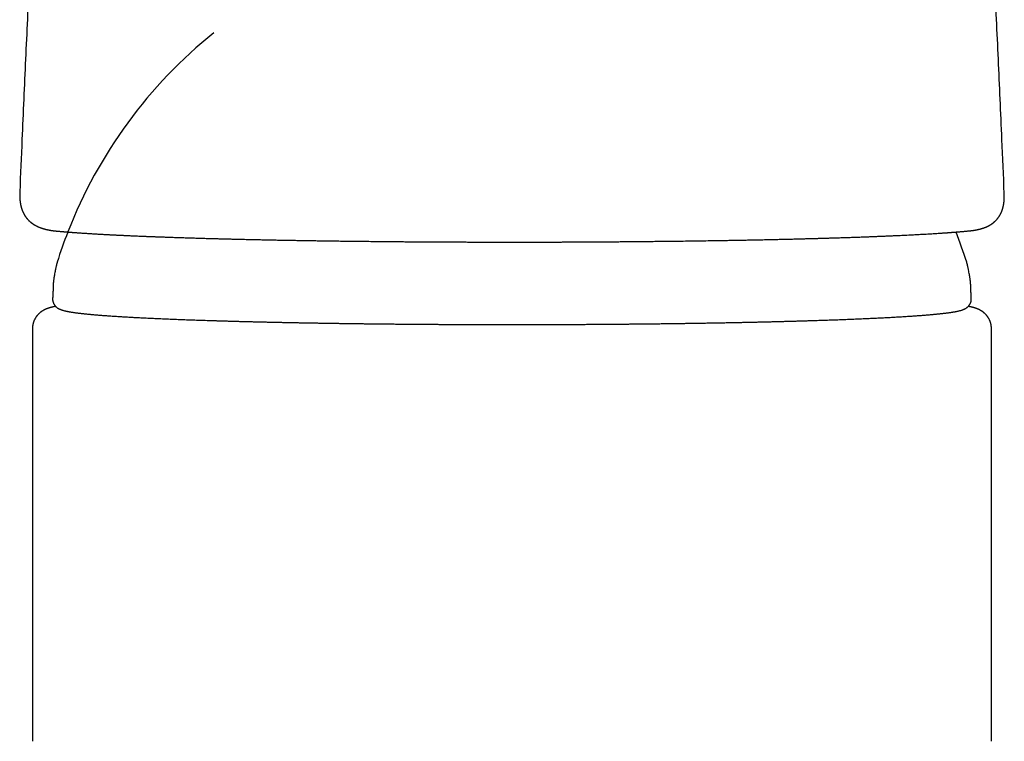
# Model space of a CAD drawing. Header units: millimetres. Extents: x 8 to 750, y 12 to 498.
# Tile 12 of 31: x 365 to 415, y 425 to 461. Entities that reach past the tile are written whole.
import ezdxf

# ---------------------------------------------------------------- set-up
doc = ezdxf.new("R2010")
doc.units = ezdxf.units.MM

msp = doc.modelspace()

# ---------------------------------------------------------------- linework, layer by layer
at = {"color": 7, "linetype": 'Continuous', "lineweight": 30}
for p, q in [((365.11, 452.388), (365.11, 452.382)), ((413.231, 446.974), (413.23, 447.003)), ((365.75, 445.475), (365.75, 424.614)), ((414.25, 424.614), (414.25, 445.475))]:
    msp.add_line(p, q, dxfattribs=at)
for start, end in [(128.7058, 158.7482), (158.7528, 162.6114), (17.3886, 21.2465)]:
    msp.add_arc((390, 441.625), 24.1, start, end, dxfattribs=at)
for points, knots in [([(365.967, 470.874), (365.905, 469.647), (365.775, 467.071), (365.586, 463.143), (365.399, 459.092), (365.239, 455.507), (365.146, 453.272), (365.109, 452.388)], [0, 0, 0, 0, 0.199112, 0.418264, 0.637413, 0.856561, 1, 1, 1, 1]), ([(414.897, 452.307), (414.859, 453.219), (414.763, 455.481), (414.602, 459.094), (414.413, 463.146), (414.223, 467.074), (414.091, 469.652), (414.029, 470.878)], [0, 0, 0, 0, 0.147195, 0.365388, 0.583582, 0.801779, 1, 1, 1, 1]), ([(365.108, 452.387), (365.108, 452.377), (365.107, 452.357), (365.106, 452.329), (365.106, 452.306), (365.105, 452.286), (365.105, 452.262), (365.105, 452.234), (365.105, 452.2), (365.106, 452.166), (365.107, 452.133), (365.108, 452.101), (365.109, 452.072), (365.111, 452.048), (365.112, 452.027), (365.114, 452.005), (365.116, 451.981), (365.118, 451.956), (365.121, 451.931), (365.124, 451.908), (365.126, 451.887), (365.129, 451.868), (365.132, 451.849), (365.135, 451.83), (365.138, 451.809), (365.142, 451.788), (365.145, 451.767), (365.149, 451.748), (365.152, 451.732), (365.155, 451.718), (365.159, 451.702), (365.162, 451.685), (365.167, 451.667), (365.17, 451.651), (365.174, 451.639), (365.176, 451.63), (365.178, 451.622), (365.18, 451.614), (365.183, 451.604), (365.187, 451.591), (365.192, 451.574), (365.197, 451.556), (365.203, 451.537), (365.208, 451.52), (365.213, 451.506), (365.218, 451.493), (365.222, 451.481), (365.226, 451.47), (365.231, 451.457), (365.236, 451.443), (365.242, 451.429), (365.247, 451.416), (365.252, 451.404), (365.256, 451.394), (365.261, 451.383), (365.267, 451.37), (365.274, 451.355), (365.282, 451.338), (365.289, 451.322), (365.297, 451.308), (365.303, 451.294), (365.31, 451.283), (365.316, 451.272), (365.321, 451.261), (365.328, 451.25), (365.334, 451.238), (365.342, 451.226), (365.349, 451.213), (365.356, 451.202), (365.362, 451.191), (365.368, 451.183), (365.374, 451.174), (365.38, 451.164), (365.388, 451.152), (365.396, 451.14), (365.405, 451.128), (365.412, 451.119), (365.418, 451.11), (365.424, 451.102), (365.431, 451.092), (365.44, 451.081), (365.45, 451.067), (365.461, 451.054), (365.473, 451.04), (365.484, 451.026), (365.495, 451.013), (365.506, 451.002), (365.514, 450.993), (365.522, 450.985), (365.53, 450.976), (365.539, 450.966), (365.548, 450.957), (365.557, 450.948), (365.565, 450.94), (365.571, 450.934), (365.577, 450.928), (365.582, 450.923), (365.588, 450.918), (365.594, 450.912), (365.602, 450.905), (365.611, 450.897), (365.623, 450.886), (365.637, 450.873), (365.652, 450.861), (365.666, 450.85), (365.677, 450.841), (365.686, 450.833), (365.696, 450.826), (365.706, 450.818), (365.717, 450.81), (365.729, 450.801), (365.741, 450.792), (365.755, 450.783), (365.77, 450.772), (365.786, 450.762), (365.798, 450.754), (365.807, 450.748), (365.815, 450.743), (365.825, 450.737), (365.836, 450.73), (365.849, 450.722), (365.863, 450.714), (365.875, 450.707), (365.886, 450.7), (365.898, 450.694), (365.921, 450.681), (365.951, 450.666), (365.991, 450.646), (366.029, 450.628), (366.072, 450.609), (366.118, 450.591), (366.161, 450.574), (366.205, 450.559), (366.239, 450.547), (366.266, 450.539), (366.282, 450.534), (366.297, 450.529), (366.312, 450.525), (366.329, 450.52), (366.346, 450.515), (366.362, 450.511), (366.376, 450.507), (366.389, 450.504), (366.4, 450.501), (366.411, 450.498), (366.423, 450.495), (366.439, 450.491), (366.457, 450.487), (366.478, 450.482), (366.499, 450.478), (366.521, 450.473), (366.544, 450.468), (366.567, 450.464), (366.592, 450.459), (366.621, 450.454), (366.653, 450.448), (366.685, 450.443), (366.715, 450.438), (366.739, 450.435), (366.758, 450.432), (366.771, 450.43), (366.787, 450.428), (366.806, 450.425), (366.829, 450.423), (366.855, 450.419), (366.884, 450.416), (366.917, 450.413), (366.941, 450.41), (366.953, 450.409)], [0, 0, 0, 0, 0.008359, 0.015947, 0.022766, 0.028816, 0.034414, 0.045176, 0.055655, 0.0653, 0.075476, 0.085817, 0.095156, 0.101902, 0.108325, 0.114721, 0.122083, 0.130516, 0.138712, 0.145852, 0.152075, 0.158488, 0.164268, 0.170382, 0.176916, 0.18388, 0.191098, 0.197594, 0.202085, 0.20656, 0.211623, 0.217277, 0.223521, 0.229569, 0.233102, 0.236209, 0.23889, 0.241208, 0.243996, 0.248742, 0.254703, 0.260657, 0.267604, 0.273374, 0.278113, 0.282602, 0.286556, 0.290398, 0.294693, 0.300015, 0.304918, 0.309714, 0.31368, 0.316815, 0.320544, 0.325214, 0.330825, 0.337178, 0.343128, 0.348492, 0.35327, 0.357524, 0.361575, 0.365471, 0.36937, 0.374111, 0.378512, 0.383491, 0.388197, 0.39215, 0.395353, 0.398407, 0.402428, 0.407173, 0.412546, 0.417404, 0.42141, 0.424564, 0.427271, 0.431514, 0.436387, 0.441915, 0.448193, 0.453762, 0.459817, 0.46587, 0.470934, 0.474995, 0.478284, 0.482204, 0.486757, 0.491587, 0.49578, 0.499447, 0.502361, 0.504807, 0.507353, 0.510016, 0.512796, 0.515692, 0.520105, 0.525515, 0.531939, 0.539374, 0.545105, 0.549825, 0.553545, 0.557281, 0.561702, 0.566702, 0.571815, 0.576716, 0.581405, 0.588877, 0.595417, 0.600771, 0.603426, 0.606522, 0.610324, 0.614831, 0.620648, 0.625909, 0.630572, 0.634683, 0.639116, 0.6442, 0.662166, 0.673578, 0.689696, 0.70611, 0.721483, 0.739309, 0.752908, 0.769078, 0.77544, 0.780963, 0.785821, 0.791081, 0.79693, 0.803367, 0.808713, 0.813611, 0.817954, 0.821744, 0.825163, 0.829076, 0.834571, 0.840937, 0.84815, 0.855354, 0.862123, 0.870326, 0.877783, 0.884958, 0.895305, 0.906198, 0.916538, 0.926077, 0.935356, 0.939411, 0.943505, 0.948432, 0.95445, 0.961558, 0.969598, 0.978687, 0.988821, 1, 1, 1, 1]), ([(413.131, 450.417), (413.144, 450.418), (413.167, 450.421), (413.2, 450.425), (413.23, 450.428), (413.256, 450.431), (413.278, 450.434), (413.296, 450.436), (413.315, 450.439), (413.335, 450.442), (413.359, 450.445), (413.384, 450.449), (413.412, 450.454), (413.443, 450.459), (413.473, 450.465), (413.502, 450.47), (413.529, 450.476), (413.554, 450.481), (413.576, 450.486), (413.595, 450.49), (413.611, 450.494), (413.628, 450.498), (413.646, 450.502), (413.664, 450.507), (413.68, 450.511), (413.695, 450.515), (413.711, 450.52), (413.727, 450.524), (413.743, 450.529), (413.758, 450.533), (413.772, 450.537), (413.787, 450.542), (413.801, 450.547), (413.818, 450.552), (413.834, 450.557), (413.851, 450.563), (413.867, 450.569), (413.883, 450.574), (413.898, 450.58), (413.913, 450.586), (413.928, 450.592), (413.941, 450.597), (413.954, 450.602), (413.965, 450.607), (413.975, 450.611), (413.982, 450.614), (413.99, 450.617), (413.999, 450.621), (414.009, 450.626), (414.021, 450.631), (414.036, 450.638), (414.053, 450.646), (414.07, 450.654), (414.086, 450.663), (414.104, 450.672), (414.12, 450.68), (414.135, 450.689), (414.147, 450.695), (414.156, 450.701), (414.166, 450.706), (414.176, 450.712), (414.189, 450.719), (414.203, 450.728), (414.22, 450.739), (414.236, 450.749), (414.25, 450.758), (414.261, 450.766), (414.271, 450.773), (414.28, 450.779), (414.288, 450.785), (414.298, 450.792), (414.309, 450.8), (414.32, 450.809), (414.331, 450.817), (414.341, 450.825), (414.35, 450.832), (414.359, 450.839), (414.37, 450.848), (414.38, 450.857), (414.389, 450.864), (414.395, 450.869), (414.401, 450.874), (414.407, 450.88), (414.415, 450.887), (414.424, 450.895), (414.433, 450.904), (414.442, 450.913), (414.45, 450.92), (414.457, 450.927), (414.47, 450.94), (414.487, 450.958), (414.507, 450.979), (414.525, 450.998), (414.542, 451.018), (414.562, 451.043), (414.584, 451.07), (414.604, 451.098), (414.62, 451.121), (414.634, 451.14), (414.644, 451.157), (414.653, 451.171), (414.662, 451.185), (414.671, 451.199), (414.68, 451.214), (414.689, 451.23), (414.698, 451.248), (414.708, 451.265), (414.716, 451.282), (414.723, 451.295), (414.729, 451.308), (414.735, 451.319), (414.74, 451.331), (414.746, 451.344), (414.753, 451.359), (414.76, 451.374), (414.766, 451.389), (414.771, 451.401), (414.774, 451.411), (414.778, 451.42), (414.782, 451.43), (414.786, 451.442), (414.791, 451.456), (414.797, 451.474), (414.804, 451.493), (414.811, 451.514), (414.817, 451.534), (414.823, 451.553), (414.828, 451.574), (414.834, 451.594), (414.838, 451.61), (414.841, 451.623), (414.843, 451.633), (414.845, 451.642), (414.848, 451.652), (414.85, 451.663), (414.853, 451.676), (414.856, 451.691), (414.859, 451.707), (414.862, 451.723), (414.865, 451.738), (414.867, 451.75), (414.869, 451.76), (414.87, 451.77), (414.872, 451.782), (414.875, 451.796), (414.877, 451.814), (414.88, 451.832), (414.882, 451.85), (414.884, 451.866), (414.885, 451.882), (414.887, 451.898), (414.889, 451.917), (414.891, 451.937), (414.892, 451.956), (414.894, 451.973), (414.895, 451.987), (414.895, 452), (414.896, 452.013), (414.897, 452.029), (414.898, 452.046), (414.898, 452.064), (414.899, 452.083), (414.9, 452.1), (414.9, 452.116), (414.9, 452.131), (414.9, 452.145), (414.9, 452.16), (414.9, 452.177), (414.9, 452.196), (414.9, 452.219), (414.899, 452.245), (414.899, 452.276), (414.898, 452.297), (414.897, 452.309)], [0, 0, 0, 0, 0.011875, 0.022603, 0.032183, 0.040619, 0.047909, 0.054056, 0.05906, 0.066807, 0.074592, 0.082473, 0.092544, 0.103417, 0.114038, 0.123867, 0.133053, 0.141859, 0.150637, 0.156226, 0.161952, 0.167817, 0.174155, 0.18128, 0.186371, 0.1918, 0.197565, 0.203659, 0.209432, 0.21447, 0.219821, 0.22471, 0.230173, 0.236219, 0.24281, 0.249045, 0.255446, 0.260822, 0.266146, 0.272657, 0.27766, 0.283156, 0.288249, 0.292551, 0.296064, 0.298798, 0.301528, 0.304959, 0.309091, 0.313926, 0.319142, 0.326826, 0.333504, 0.339354, 0.345929, 0.35358, 0.359293, 0.363969, 0.367639, 0.371224, 0.375161, 0.380577, 0.386609, 0.393482, 0.401215, 0.406477, 0.411315, 0.415457, 0.418913, 0.422629, 0.426759, 0.431605, 0.436837, 0.44166, 0.446041, 0.44998, 0.453475, 0.458928, 0.463836, 0.468272, 0.470341, 0.472831, 0.475932, 0.479646, 0.483971, 0.488521, 0.493124, 0.496873, 0.499916, 0.503355, 0.515567, 0.526433, 0.53364, 0.54236, 0.553394, 0.567127, 0.578827, 0.588892, 0.596481, 0.603329, 0.609034, 0.6143, 0.619808, 0.625654, 0.631896, 0.638903, 0.64638, 0.652915, 0.658324, 0.662413, 0.666606, 0.671048, 0.67583, 0.681259, 0.687359, 0.693475, 0.697419, 0.700586, 0.703682, 0.707439, 0.711857, 0.716935, 0.722371, 0.730946, 0.738257, 0.744698, 0.751517, 0.758975, 0.766038, 0.772665, 0.776127, 0.779491, 0.782755, 0.785988, 0.789766, 0.794133, 0.799152, 0.804822, 0.810855, 0.815904, 0.8198, 0.822744, 0.826077, 0.830254, 0.83513, 0.840648, 0.847716, 0.853789, 0.858868, 0.863557, 0.869068, 0.875314, 0.882275, 0.888741, 0.894379, 0.898516, 0.902347, 0.906719, 0.911688, 0.917252, 0.923189, 0.929527, 0.935036, 0.939719, 0.944309, 0.948833, 0.953759, 0.959114, 0.965316, 0.972506, 0.980684, 0.989849, 1, 1, 1, 1]), ([(414.897, 452.307), (414.897, 452.308), (414.897, 452.308), (414.897, 452.309), (414.897, 452.309)], [0, 0, 0, 0, 0.970022, 1, 1, 1, 1]), ([(366.953, 450.409), (366.975, 450.407), (367.018, 450.403), (367.082, 450.397), (367.144, 450.391), (367.204, 450.386), (367.261, 450.381), (367.316, 450.376), (367.367, 450.372), (367.416, 450.368), (367.461, 450.364), (367.504, 450.361), (367.543, 450.358), (367.578, 450.355), (367.61, 450.352), (367.639, 450.35), (367.664, 450.348), (367.685, 450.347), (367.702, 450.345), (367.715, 450.344), (367.725, 450.344), (367.732, 450.343), (367.739, 450.343), (367.748, 450.342), (367.761, 450.341), (367.776, 450.34), (367.794, 450.338), (367.823, 450.336), (367.865, 450.333), (367.921, 450.329), (367.983, 450.325), (368.05, 450.32), (368.125, 450.315), (368.205, 450.309), (368.29, 450.304), (368.414, 450.296), (368.579, 450.285), (368.788, 450.272), (369.005, 450.26), (369.182, 450.25), (369.314, 450.242), (369.397, 450.238), (369.478, 450.233), (369.556, 450.229), (369.631, 450.225), (369.706, 450.222), (369.782, 450.218), (369.858, 450.214), (369.928, 450.21), (369.991, 450.207), (370.047, 450.205), (370.101, 450.202), (370.158, 450.199), (370.22, 450.196), (370.293, 450.193), (370.379, 450.189), (370.479, 450.184), (370.578, 450.18), (370.677, 450.175), (370.772, 450.171), (370.87, 450.167), (370.968, 450.162), (371.073, 450.158), (371.182, 450.153), (371.297, 450.149), (371.398, 450.145), (371.485, 450.141), (371.561, 450.138), (371.633, 450.135), (371.701, 450.133), (371.766, 450.13), (371.828, 450.128), (371.898, 450.125), (371.98, 450.122), (372.077, 450.118), (372.18, 450.114), (372.29, 450.11), (372.406, 450.106), (372.528, 450.102), (372.657, 450.097), (372.792, 450.093), (372.927, 450.088), (373.061, 450.084), (373.193, 450.079), (373.331, 450.075), (373.474, 450.07), (373.622, 450.066), (373.801, 450.06), (374.009, 450.054), (374.242, 450.047), (374.477, 450.04), (374.713, 450.033), (374.95, 450.027), (375.181, 450.021), (375.407, 450.015), (375.622, 450.009), (375.824, 450.004), (376.014, 450), (376.199, 449.995), (376.38, 449.991), (376.618, 449.986), (376.917, 449.979), (377.244, 449.972), (377.542, 449.966), (377.809, 449.96), (378.08, 449.955), (378.357, 449.95), (378.635, 449.945), (378.914, 449.94), (379.195, 449.935), (379.443, 449.931), (379.655, 449.927), (379.826, 449.925), (379.993, 449.922), (380.148, 449.92), (380.291, 449.918), (380.423, 449.916), (380.549, 449.914), (380.669, 449.912), (380.784, 449.911), (380.893, 449.909), (380.997, 449.908), (381.116, 449.906), (381.256, 449.904), (381.419, 449.902), (381.591, 449.9), (381.773, 449.898), (381.964, 449.896), (382.164, 449.894), (382.374, 449.891), (382.576, 449.889), (382.77, 449.887), (382.955, 449.885), (383.146, 449.883), (383.345, 449.881), (383.552, 449.879), (383.768, 449.877), (383.993, 449.875), (384.223, 449.873), (384.458, 449.871), (384.697, 449.869), (384.945, 449.867), (385.202, 449.865), (385.467, 449.864), (385.735, 449.862), (386.006, 449.86), (386.279, 449.859), (386.56, 449.857), (386.848, 449.856), (387.144, 449.855), (387.448, 449.854), (387.759, 449.853), (388.078, 449.852), (388.405, 449.851), (388.737, 449.85), (389.075, 449.85), (389.417, 449.849), (389.767, 449.849), (390.003, 449.849), (390.122, 449.849)], [0, 0, 0, 0, 0.006311, 0.012311, 0.017999, 0.023378, 0.028446, 0.033204, 0.037652, 0.041791, 0.045621, 0.049141, 0.052353, 0.055256, 0.05785, 0.060135, 0.062112, 0.063781, 0.065175, 0.066243, 0.066985, 0.06744, 0.067958, 0.068627, 0.069608, 0.070796, 0.072194, 0.073761, 0.077712, 0.08195, 0.086476, 0.091643, 0.09714, 0.102965, 0.109101, 0.115316, 0.129242, 0.14324, 0.157311, 0.171455, 0.176746, 0.181877, 0.186786, 0.191473, 0.195938, 0.200181, 0.204897, 0.209305, 0.213405, 0.217196, 0.220061, 0.22309, 0.226335, 0.229795, 0.23347, 0.238608, 0.244114, 0.24999, 0.254904, 0.260048, 0.265379, 0.270574, 0.275571, 0.281815, 0.287719, 0.293283, 0.297312, 0.301142, 0.304773, 0.308204, 0.311437, 0.31447, 0.31746, 0.321896, 0.326625, 0.331647, 0.336962, 0.34257, 0.348362, 0.354438, 0.360797, 0.367438, 0.373296, 0.379357, 0.385622, 0.392091, 0.398764, 0.405548, 0.416001, 0.426185, 0.4361, 0.446425, 0.45644, 0.466147, 0.475545, 0.484634, 0.492611, 0.500333, 0.507799, 0.515009, 0.522137, 0.536214, 0.550393, 0.560584, 0.570827, 0.581126, 0.591603, 0.602321, 0.612541, 0.62297, 0.63361, 0.639977, 0.646332, 0.652435, 0.658272, 0.663259, 0.668034, 0.672597, 0.676949, 0.681088, 0.685016, 0.688732, 0.692375, 0.697898, 0.703727, 0.709863, 0.716306, 0.723055, 0.730112, 0.737475, 0.745146, 0.751388, 0.75782, 0.764441, 0.771294, 0.778443, 0.785889, 0.793631, 0.801671, 0.809586, 0.817769, 0.826222, 0.834943, 0.843934, 0.853194, 0.862172, 0.87139, 0.880848, 0.890547, 0.900487, 0.910669, 0.921092, 0.931758, 0.942666, 0.953818, 0.965009, 0.976436, 0.988099, 1, 1, 1, 1]), ([(390.122, 449.849), (390.233, 449.849), (390.452, 449.849), (390.776, 449.849), (391.091, 449.85), (391.396, 449.85), (391.692, 449.851), (391.979, 449.852), (392.249, 449.853), (392.503, 449.853), (392.741, 449.854), (392.971, 449.855), (393.193, 449.856), (393.408, 449.857), (393.621, 449.858), (393.831, 449.86), (394.038, 449.861), (394.236, 449.862), (394.425, 449.863), (394.605, 449.864), (394.776, 449.866), (394.942, 449.867), (395.104, 449.868), (395.26, 449.869), (395.405, 449.87), (395.54, 449.871), (395.664, 449.873), (395.776, 449.873), (395.879, 449.874), (395.975, 449.875), (396.089, 449.876), (396.228, 449.878), (396.387, 449.879), (396.549, 449.881), (396.713, 449.882), (396.884, 449.884), (397.056, 449.886), (397.228, 449.887), (397.4, 449.889), (397.578, 449.891), (397.761, 449.893), (397.95, 449.895), (398.145, 449.897), (398.344, 449.9), (398.633, 449.903), (399.008, 449.908), (399.466, 449.914), (399.922, 449.921), (400.375, 449.928), (400.772, 449.935), (401.116, 449.94), (401.407, 449.946), (401.697, 449.951), (401.982, 449.956), (402.262, 449.962), (402.551, 449.968), (402.849, 449.974), (403.154, 449.981), (403.447, 449.987), (403.729, 449.994), (403.999, 450), (404.257, 450.006), (404.504, 450.013), (404.745, 450.019), (404.968, 450.025), (405.176, 450.03), (405.367, 450.036), (405.558, 450.041), (405.749, 450.046), (405.938, 450.052), (406.128, 450.058), (406.32, 450.064), (406.527, 450.07), (406.75, 450.077), (406.989, 450.085), (407.197, 450.092), (407.375, 450.098), (407.519, 450.103), (407.659, 450.108), (407.793, 450.113), (407.92, 450.118), (408.039, 450.122), (408.151, 450.127), (408.254, 450.131), (408.345, 450.134), (408.425, 450.137), (408.498, 450.14), (408.575, 450.143), (408.654, 450.146), (408.74, 450.15), (408.832, 450.154), (408.931, 450.158), (409.033, 450.162), (409.136, 450.167), (409.239, 450.171), (409.341, 450.176), (409.441, 450.18), (409.567, 450.186), (409.718, 450.193), (409.892, 450.201), (410.066, 450.21), (410.229, 450.218), (410.381, 450.226), (410.523, 450.233), (410.665, 450.241), (410.81, 450.249), (410.955, 450.257), (411.097, 450.265), (411.234, 450.273), (411.366, 450.282), (411.492, 450.289), (411.613, 450.297), (411.711, 450.304), (411.789, 450.309), (411.845, 450.313), (411.899, 450.316), (411.945, 450.32), (411.986, 450.322), (412.02, 450.325), (412.052, 450.327), (412.079, 450.329), (412.101, 450.331), (412.119, 450.332), (412.138, 450.333), (412.158, 450.335), (412.182, 450.337), (412.208, 450.339), (412.237, 450.341), (412.269, 450.343), (412.307, 450.346), (412.352, 450.349), (412.405, 450.354), (412.461, 450.358), (412.52, 450.363), (412.583, 450.368), (412.649, 450.373), (412.715, 450.379), (412.782, 450.385), (412.849, 450.391), (412.918, 450.397), (412.988, 450.403), (413.06, 450.41), (413.108, 450.415), (413.132, 450.417)], [0, 0, 0, 0, 0.011104, 0.021901, 0.032393, 0.042578, 0.052459, 0.062035, 0.071307, 0.079539, 0.087516, 0.095238, 0.102705, 0.109918, 0.116876, 0.124176, 0.131174, 0.13787, 0.144263, 0.150354, 0.156143, 0.16163, 0.167317, 0.172639, 0.177595, 0.182187, 0.186413, 0.190266, 0.193756, 0.196929, 0.20016, 0.205521, 0.21123, 0.216619, 0.222285, 0.228227, 0.234445, 0.240231, 0.246236, 0.252461, 0.258906, 0.265571, 0.272455, 0.279559, 0.286781, 0.303269, 0.319786, 0.33633, 0.352904, 0.369509, 0.380398, 0.3913, 0.402217, 0.413121, 0.423829, 0.434305, 0.446572, 0.458506, 0.470108, 0.481377, 0.492314, 0.502732, 0.512828, 0.522742, 0.532706, 0.540815, 0.548958, 0.557135, 0.565347, 0.573594, 0.581885, 0.590377, 0.599119, 0.609695, 0.620615, 0.631877, 0.638675, 0.645584, 0.652314, 0.658714, 0.664894, 0.670732, 0.67623, 0.681388, 0.686204, 0.689793, 0.693504, 0.697388, 0.701446, 0.705679, 0.710608, 0.715753, 0.721115, 0.726611, 0.732091, 0.737553, 0.742997, 0.748421, 0.758223, 0.767979, 0.777858, 0.788089, 0.796377, 0.804882, 0.813606, 0.822548, 0.831866, 0.841064, 0.85006, 0.858854, 0.867444, 0.87583, 0.884012, 0.888354, 0.892475, 0.896374, 0.90005, 0.902783, 0.905378, 0.907828, 0.910008, 0.911524, 0.912838, 0.914171, 0.915748, 0.917567, 0.919591, 0.921848, 0.92434, 0.927066, 0.930953, 0.935189, 0.939762, 0.944674, 0.949922, 0.955508, 0.96143, 0.967155, 0.973161, 0.979449, 0.986019, 0.992869, 1, 1, 1, 1]), ([(367.002, 448.827), (367.001, 448.823), (366.998, 448.816), (366.995, 448.804), (366.99, 448.79), (366.985, 448.771), (366.978, 448.747), (366.971, 448.719), (366.963, 448.688), (366.955, 448.652), (366.945, 448.61), (366.934, 448.559), (366.92, 448.495), (366.904, 448.412), (366.883, 448.304), (366.863, 448.192), (366.846, 448.09), (366.835, 448.017), (366.826, 447.958), (366.819, 447.909), (366.814, 447.869), (366.81, 447.835), (366.807, 447.804), (366.805, 447.777), (366.803, 447.751), (366.802, 447.729), (366.801, 447.712), (366.801, 447.699), (366.801, 447.688), (366.8, 447.68), (366.8, 447.675), (366.8, 447.674)], [0, 0, 0, 0, 0.009208, 0.019333, 0.032087, 0.05079, 0.074772, 0.099076, 0.127367, 0.157718, 0.193047, 0.23582, 0.289041, 0.356877, 0.445678, 0.565264, 0.641057, 0.70211, 0.751274, 0.791528, 0.825194, 0.8541, 0.879791, 0.905143, 0.928754, 0.952318, 0.968752, 0.979697, 0.988764, 0.996446, 1, 1, 1, 1]), ([(413.2, 447.674), (413.2, 447.677), (413.2, 447.683), (413.2, 447.694), (413.2, 447.705), (413.199, 447.72), (413.198, 447.739), (413.197, 447.762), (413.195, 447.789), (413.192, 447.819), (413.188, 447.852), (413.184, 447.889), (413.178, 447.932), (413.171, 447.983), (413.162, 448.045), (413.149, 448.122), (413.133, 448.217), (413.113, 448.325), (413.094, 448.429), (413.077, 448.513), (413.063, 448.575), (413.052, 448.625), (413.043, 448.665), (413.035, 448.699), (413.027, 448.729), (413.02, 448.757), (413.014, 448.779), (413.008, 448.798), (413.004, 448.812), (413.001, 448.821), (412.999, 448.826), (412.999, 448.827)], [0, 0, 0, 0, 0.00754, 0.015848, 0.025699, 0.038723, 0.058358, 0.08189, 0.105656, 0.13268, 0.160619, 0.191699, 0.227658, 0.270304, 0.321829, 0.385066, 0.463897, 0.564082, 0.659419, 0.726223, 0.778477, 0.819923, 0.853698, 0.882223, 0.909903, 0.934243, 0.957856, 0.974506, 0.987822, 0.997054, 1, 1, 1, 1]), ([(366.8, 447.674), (366.8, 447.65), (366.799, 447.59), (366.795, 447.494), (366.791, 447.386), (366.785, 447.274), (366.779, 447.161), (366.774, 447.07), (366.771, 447.017), (366.77, 447.003)], [0, 0, 0, 0, 0.108943, 0.267608, 0.429538, 0.59535, 0.76446, 0.935894, 1, 1, 1, 1]), ([(413.231, 447.003), (413.229, 447.033), (413.225, 447.101), (413.219, 447.208), (413.213, 447.323), (413.208, 447.438), (413.203, 447.547), (413.201, 447.626), (413.201, 447.667), (413.2, 447.674)], [0, 0, 0, 0, 0.132864, 0.304694, 0.47695, 0.647754, 0.815805, 0.966962, 1, 1, 1, 1]), ([(366.77, 447.003), (366.77, 446.998), (366.769, 446.982), (366.769, 446.952), (366.772, 446.915), (366.777, 446.879), (366.785, 446.844), (366.795, 446.81), (366.806, 446.778), (366.82, 446.748), (366.834, 446.719), (366.85, 446.692), (366.867, 446.666), (366.885, 446.643), (366.903, 446.621), (366.922, 446.6), (366.941, 446.581), (366.961, 446.563), (366.981, 446.547), (367.002, 446.531), (367.024, 446.516), (367.046, 446.502), (367.069, 446.488), (367.093, 446.475), (367.119, 446.462), (367.148, 446.45), (367.179, 446.437), (367.216, 446.423), (367.261, 446.408), (367.311, 446.393), (367.365, 446.379), (367.417, 446.367), (367.471, 446.355), (367.526, 446.344), (367.584, 446.333), (367.642, 446.323), (367.702, 446.313), (367.764, 446.303), (367.827, 446.294), (367.893, 446.284), (367.96, 446.275), (368.029, 446.266), (368.101, 446.258), (368.174, 446.249), (368.25, 446.24), (368.328, 446.232), (368.408, 446.223), (368.491, 446.215), (368.576, 446.206), (368.663, 446.198), (368.752, 446.19), (368.844, 446.182), (368.938, 446.174), (369.035, 446.166), (369.133, 446.158), (369.234, 446.15), (369.337, 446.142), (369.443, 446.134), (369.551, 446.126), (369.661, 446.119), (369.773, 446.111), (369.888, 446.103), (370.005, 446.096), (370.124, 446.088), (370.245, 446.081), (370.368, 446.073), (370.494, 446.066), (370.622, 446.058), (370.752, 446.051), (370.885, 446.044), (371.019, 446.037), (371.156, 446.03), (371.294, 446.023), (371.435, 446.016), (371.578, 446.009), (371.723, 446.002), (371.87, 445.995), (372.019, 445.988), (372.17, 445.981), (372.323, 445.975), (372.479, 445.968), (372.636, 445.962), (372.795, 445.955), (372.956, 445.949), (373.119, 445.942), (373.284, 445.936), (373.451, 445.93), (373.62, 445.924), (373.79, 445.917), (373.963, 445.911), (374.137, 445.905), (374.313, 445.9), (374.491, 445.894), (374.671, 445.888), (374.852, 445.882), (375.035, 445.877), (375.22, 445.871), (375.406, 445.866), (375.595, 445.86), (375.784, 445.855), (375.976, 445.849), (376.169, 445.844), (376.363, 445.839), (376.56, 445.834), (376.757, 445.829), (376.956, 445.824), (377.157, 445.819), (377.359, 445.814), (377.563, 445.81), (377.768, 445.805), (377.974, 445.801), (378.182, 445.796), (378.391, 445.792), (378.602, 445.787), (378.813, 445.783), (379.026, 445.779), (379.241, 445.775), (379.456, 445.771), (379.673, 445.767), (379.891, 445.763), (380.11, 445.76), (380.33, 445.756), (380.551, 445.752), (380.774, 445.749), (380.997, 445.745), (381.222, 445.742), (381.447, 445.739), (381.674, 445.736), (381.901, 445.733), (382.129, 445.73), (382.359, 445.727), (382.589, 445.724), (382.82, 445.721), (383.051, 445.719), (383.284, 445.716), (383.517, 445.714), (383.751, 445.711), (383.986, 445.709), (384.221, 445.707), (384.458, 445.705), (384.694, 445.703), (384.932, 445.701), (385.17, 445.699), (385.408, 445.697), (385.647, 445.695), (385.887, 445.694), (386.127, 445.692), (386.367, 445.691), (386.608, 445.69), (386.849, 445.688), (387.091, 445.687), (387.333, 445.686), (387.575, 445.685), (387.817, 445.684), (388.06, 445.684), (388.303, 445.683), (388.546, 445.682), (388.79, 445.682), (389.033, 445.681), (389.277, 445.681), (389.52, 445.681), (389.764, 445.681), (390.008, 445.681), (390.252, 445.681), (390.495, 445.681), (390.739, 445.681), (390.983, 445.681), (391.226, 445.682), (391.469, 445.682), (391.713, 445.683), (391.956, 445.684), (392.198, 445.684), (392.441, 445.685), (392.683, 445.686), (392.925, 445.687), (393.167, 445.688), (393.408, 445.69), (393.649, 445.691), (393.889, 445.692), (394.129, 445.694), (394.368, 445.695), (394.607, 445.697), (394.846, 445.699), (395.084, 445.701), (395.321, 445.703), (395.558, 445.705), (395.794, 445.707), (396.029, 445.709), (396.264, 445.711), (396.498, 445.714), (396.731, 445.716), (396.964, 445.719), (397.196, 445.721), (397.426, 445.724), (397.656, 445.727), (397.886, 445.73), (398.114, 445.733), (398.341, 445.736), (398.568, 445.739), (398.793, 445.742), (399.017, 445.746), (399.241, 445.749), (399.463, 445.753), (399.684, 445.756), (399.904, 445.76), (400.123, 445.764), (400.341, 445.767), (400.558, 445.771), (400.773, 445.775), (400.987, 445.779), (401.2, 445.784), (401.412, 445.788), (401.622, 445.792), (401.831, 445.796), (402.039, 445.801), (402.246, 445.805), (402.45, 445.81), (402.654, 445.815), (402.856, 445.82), (403.057, 445.824), (403.256, 445.829), (403.453, 445.834), (403.649, 445.839), (403.844, 445.845), (404.037, 445.85), (404.228, 445.855), (404.418, 445.86), (404.606, 445.866), (404.792, 445.871), (404.977, 445.877), (405.16, 445.883), (405.341, 445.888), (405.521, 445.894), (405.698, 445.9), (405.874, 445.906), (406.048, 445.912), (406.221, 445.918), (406.391, 445.924), (406.56, 445.93), (406.727, 445.936), (406.891, 445.943), (407.054, 445.949), (407.215, 445.955), (407.374, 445.962), (407.531, 445.969), (407.686, 445.975), (407.839, 445.982), (407.99, 445.989), (408.139, 445.995), (408.286, 446.002), (408.431, 446.009), (408.574, 446.016), (408.714, 446.023), (408.853, 446.03), (408.989, 446.037), (409.124, 446.044), (409.256, 446.052), (409.386, 446.059), (409.513, 446.066), (409.639, 446.074), (409.762, 446.081), (409.883, 446.088), (410.002, 446.096), (410.119, 446.104), (410.233, 446.111), (410.345, 446.119), (410.455, 446.127), (410.563, 446.134), (410.668, 446.142), (410.771, 446.15), (410.872, 446.158), (410.97, 446.166), (411.066, 446.174), (411.16, 446.182), (411.251, 446.19), (411.341, 446.198), (411.427, 446.207), (411.512, 446.215), (411.594, 446.223), (411.674, 446.232), (411.752, 446.24), (411.827, 446.249), (411.9, 446.258), (411.971, 446.266), (412.039, 446.275), (412.106, 446.284), (412.17, 446.293), (412.233, 446.302), (412.293, 446.312), (412.351, 446.321), (412.408, 446.331), (412.463, 446.342), (412.517, 446.352), (412.57, 446.364), (412.623, 446.376), (412.676, 446.39), (412.729, 446.405), (412.777, 446.42), (412.819, 446.436), (412.853, 446.449), (412.883, 446.463), (412.91, 446.476), (412.935, 446.49), (412.959, 446.504), (412.981, 446.519), (413.003, 446.534), (413.024, 446.55), (413.044, 446.567), (413.064, 446.585), (413.083, 446.605), (413.102, 446.625), (413.12, 446.648), (413.138, 446.673), (413.156, 446.701), (413.173, 446.731), (413.187, 446.762), (413.201, 446.795), (413.212, 446.829), (413.22, 446.864), (413.227, 446.901), (413.231, 446.937), (413.231, 446.962), (413.231, 446.974)], [0, 0, 0, 0, 0.0003378, 0.0012716, 0.0022026, 0.0031314, 0.0040592, 0.0049876, 0.0059185, 0.0068546, 0.0077992, 0.0087561, 0.0097303, 0.0107272, 0.0117532, 0.0128156, 0.0139227, 0.0150839, 0.0163102, 0.0176146, 0.0190123, 0.020522, 0.022167, 0.0239771, 0.0259922, 0.0282675, 0.0308833, 0.0339629, 0.0376971, 0.0422978, 0.046701, 0.0507879, 0.0546693, 0.0587785, 0.0627254, 0.0665576, 0.0703079, 0.0739973, 0.07764, 0.0812459, 0.0848225, 0.088375, 0.0919078, 0.095424, 0.0989263, 0.1024167, 0.1058969, 0.1093683, 0.1128321, 0.1162893, 0.1197406, 0.1231867, 0.1266282, 0.1300657, 0.1334995, 0.1369301, 0.1403577, 0.1437827, 0.1472053, 0.1506257, 0.1540442, 0.1574608, 0.1608759, 0.1642894, 0.1677015, 0.1711124, 0.1745221, 0.1779307, 0.1813384, 0.1847451, 0.188151, 0.191556, 0.1949604, 0.198364, 0.201767, 0.2051694, 0.2085713, 0.2119726, 0.2153735, 0.2187739, 0.2221738, 0.2255734, 0.2289725, 0.2323713, 0.2357698, 0.239168, 0.2425658, 0.2459634, 0.2493607, 0.2527577, 0.2561545, 0.2595511, 0.2629475, 0.2663436, 0.2697396, 0.2731353, 0.2765309, 0.2799264, 0.2833216, 0.2867168, 0.2901117, 0.2935066, 0.2969013, 0.3002958, 0.3036903, 0.3070846, 0.3104789, 0.313873, 0.317267, 0.320661, 0.3240548, 0.3274486, 0.3308422, 0.3342358, 0.3376293, 0.3410228, 0.3444161, 0.3478094, 0.3512027, 0.3545959, 0.357989, 0.361382, 0.364775, 0.368168, 0.3715609, 0.3749538, 0.3783466, 0.3817393, 0.3851321, 0.3885247, 0.3919174, 0.39531, 0.3987026, 0.4020951, 0.4054876, 0.4088801, 0.4122726, 0.415665, 0.4190574, 0.4224498, 0.4258421, 0.4292344, 0.4326267, 0.436019, 0.4394113, 0.4428035, 0.4461958, 0.449588, 0.4529802, 0.4563724, 0.4597646, 0.4631567, 0.4665489, 0.469941, 0.4733332, 0.4767253, 0.4801174, 0.4835095, 0.4869016, 0.4902937, 0.4936859, 0.497078, 0.5004701, 0.5038622, 0.5072543, 0.5106464, 0.5140385, 0.5174306, 0.5208227, 0.5242148, 0.5276069, 0.530999, 0.5343912, 0.5377833, 0.5411755, 0.5445676, 0.5479598, 0.551352, 0.5547442, 0.5581364, 0.5615286, 0.5649209, 0.5683131, 0.5717054, 0.5750977, 0.57849, 0.5818824, 0.5852747, 0.5886671, 0.5920595, 0.595452, 0.5988445, 0.602237, 0.6056295, 0.6090221, 0.6124147, 0.6158073, 0.6192, 0.6225927, 0.6259854, 0.6293782, 0.6327711, 0.6361639, 0.6395569, 0.6429499, 0.6463429, 0.649736, 0.6531292, 0.6565224, 0.6599156, 0.663309, 0.6667024, 0.6700959, 0.6734894, 0.6768831, 0.6802768, 0.6836706, 0.6870645, 0.6904585, 0.6938525, 0.6972467, 0.700641, 0.7040354, 0.7074299, 0.7108246, 0.7142193, 0.7176142, 0.7210093, 0.7244044, 0.7277998, 0.7311953, 0.734591, 0.7379868, 0.7413828, 0.7447791, 0.7481755, 0.7515722, 0.7549691, 0.7583662, 0.7617636, 0.7651613, 0.7685593, 0.7719575, 0.7753561, 0.778755, 0.7821543, 0.785554, 0.7889541, 0.7923546, 0.7957556, 0.7991571, 0.8025591, 0.8059617, 0.8093649, 0.8127687, 0.8161733, 0.8195785, 0.8229846, 0.8263915, 0.8297994, 0.8332083, 0.8366183, 0.8400294, 0.8434418, 0.8468556, 0.850271, 0.853688, 0.8571068, 0.8605276, 0.8639506, 0.867376, 0.8708041, 0.8742351, 0.8776694, 0.8811074, 0.8845495, 0.8879962, 0.8914481, 0.8949059, 0.8983704, 0.9018426, 0.9053236, 0.9088148, 0.9123178, 0.9158348, 0.9193682, 0.9229212, 0.9264979, 0.9301034, 0.9337447, 0.9374308, 0.9411744, 0.9449937, 0.9489152, 0.9529801, 0.957255, 0.9618478, 0.9662768, 0.9696533, 0.9724491, 0.9748407, 0.9769297, 0.9787855, 0.980457, 0.9819801, 0.9833818, 0.9846835, 0.9859022, 0.987052, 0.9881444, 0.9891895, 0.9901958, 0.9912739, 0.9923168, 0.9933306, 0.994322, 0.9952965, 0.9962584, 0.9972108, 0.9981562, 0.9990961, 1, 1, 1, 1]), ([(366.923, 446.599), (366.922, 446.599), (366.916, 446.598), (366.907, 446.596), (366.895, 446.594), (366.884, 446.592), (366.872, 446.589), (366.859, 446.586), (366.844, 446.583), (366.829, 446.58), (366.814, 446.577), (366.8, 446.574), (366.788, 446.571), (366.778, 446.569), (366.771, 446.567), (366.764, 446.565), (366.757, 446.564), (366.748, 446.561), (366.738, 446.559), (366.728, 446.556), (366.718, 446.554), (366.708, 446.551), (366.698, 446.549), (366.688, 446.546), (366.679, 446.544), (366.669, 446.541), (366.66, 446.538), (366.648, 446.535), (366.633, 446.531), (366.614, 446.525), (366.595, 446.519), (366.577, 446.514), (366.561, 446.508), (366.545, 446.503), (366.529, 446.497), (366.515, 446.492), (366.503, 446.488), (366.493, 446.484), (366.483, 446.48), (366.473, 446.476), (366.464, 446.473), (366.455, 446.469), (366.446, 446.465), (366.435, 446.461), (366.425, 446.456), (366.414, 446.452), (366.404, 446.447), (366.393, 446.442), (366.381, 446.436), (366.369, 446.43), (366.356, 446.424), (366.345, 446.418), (366.333, 446.412), (366.322, 446.406), (366.311, 446.4), (366.298, 446.393), (366.284, 446.385), (366.27, 446.377), (366.257, 446.368), (366.243, 446.36), (366.23, 446.351), (366.217, 446.342), (366.203, 446.332), (366.187, 446.321), (366.169, 446.308), (366.15, 446.293), (366.128, 446.275), (366.105, 446.255), (366.082, 446.234), (366.057, 446.211), (366.032, 446.184), (366.007, 446.156), (365.984, 446.129), (365.967, 446.107), (365.955, 446.091), (365.945, 446.078), (365.935, 446.064), (365.922, 446.045), (365.908, 446.023), (365.892, 445.997), (365.877, 445.971), (365.863, 445.944), (365.848, 445.914), (365.833, 445.881), (365.819, 445.845), (365.808, 445.815), (365.8, 445.791), (365.794, 445.772), (365.789, 445.755), (365.784, 445.737), (365.779, 445.716), (365.774, 445.694), (365.769, 445.671), (365.765, 445.647), (365.761, 445.623), (365.758, 445.598), (365.755, 445.576), (365.753, 445.555), (365.752, 445.534), (365.751, 445.507), (365.75, 445.486), (365.75, 445.475)], [0, 0, 0, 0, 0.00327, 0.01636, 0.028075, 0.038908, 0.050706, 0.064066, 0.078643, 0.094436, 0.11084, 0.125531, 0.13828, 0.149084, 0.155385, 0.161752, 0.16941, 0.178363, 0.188613, 0.199971, 0.2108, 0.220715, 0.232516, 0.242694, 0.251825, 0.261323, 0.271254, 0.281616, 0.299016, 0.318235, 0.339292, 0.356237, 0.372775, 0.388837, 0.404368, 0.418313, 0.430067, 0.439893, 0.44856, 0.457712, 0.465421, 0.473476, 0.481877, 0.490753, 0.501085, 0.508751, 0.51713, 0.526223, 0.536032, 0.546362, 0.555722, 0.566541, 0.574917, 0.581994, 0.590973, 0.599499, 0.609319, 0.619371, 0.628477, 0.638082, 0.646345, 0.654431, 0.663372, 0.673036, 0.682432, 0.695879, 0.708241, 0.720453, 0.733338, 0.746903, 0.760895, 0.775542, 0.789071, 0.800262, 0.805599, 0.810385, 0.816145, 0.82319, 0.831524, 0.840963, 0.850606, 0.859637, 0.868056, 0.881564, 0.893114, 0.902706, 0.910337, 0.915576, 0.920136, 0.925453, 0.931543, 0.938406, 0.944717, 0.951564, 0.958968, 0.965393, 0.972854, 0.977091, 0.982875, 0.990512, 1, 1, 1, 1]), ([(414.25, 445.475), (414.25, 445.486), (414.25, 445.507), (414.249, 445.534), (414.247, 445.555), (414.245, 445.579), (414.242, 445.604), (414.238, 445.633), (414.234, 445.658), (414.23, 445.68), (414.225, 445.701), (414.221, 445.721), (414.216, 445.739), (414.211, 445.757), (414.206, 445.773), (414.2, 445.792), (414.192, 445.816), (414.181, 445.847), (414.166, 445.883), (414.148, 445.924), (414.128, 445.963), (414.109, 445.996), (414.093, 446.022), (414.079, 446.045), (414.066, 446.063), (414.055, 446.078), (414.046, 446.091), (414.035, 446.106), (414.02, 446.125), (414.001, 446.148), (413.98, 446.172), (413.959, 446.195), (413.937, 446.216), (413.913, 446.239), (413.887, 446.263), (413.858, 446.288), (413.833, 446.307), (413.812, 446.323), (413.795, 446.334), (413.78, 446.345), (413.766, 446.355), (413.751, 446.364), (413.735, 446.374), (413.718, 446.384), (413.701, 446.394), (413.687, 446.402), (413.676, 446.408), (413.668, 446.412), (413.659, 446.417), (413.649, 446.422), (413.637, 446.428), (413.624, 446.434), (413.611, 446.44), (413.599, 446.446), (413.586, 446.452), (413.573, 446.457), (413.561, 446.463), (413.55, 446.467), (413.54, 446.471), (413.531, 446.475), (413.522, 446.479), (413.514, 446.482), (413.506, 446.485), (413.497, 446.488), (413.487, 446.492), (413.474, 446.496), (413.459, 446.502), (413.44, 446.508), (413.422, 446.514), (413.403, 446.52), (413.386, 446.525), (413.369, 446.53), (413.354, 446.535), (413.341, 446.538), (413.329, 446.542), (413.318, 446.545), (413.307, 446.548), (413.295, 446.551), (413.282, 446.554), (413.27, 446.557), (413.257, 446.56), (413.246, 446.563), (413.237, 446.565), (413.229, 446.567), (413.222, 446.569), (413.213, 446.571), (413.204, 446.573), (413.193, 446.575), (413.179, 446.578), (413.164, 446.582), (413.148, 446.585), (413.133, 446.588), (413.119, 446.591), (413.107, 446.594), (413.095, 446.596), (413.085, 446.598), (413.079, 446.599), (413.078, 446.599)], [0, 0, 0, 0, 0.009464, 0.01709, 0.022878, 0.027129, 0.036696, 0.044524, 0.05152, 0.058001, 0.063966, 0.069416, 0.075178, 0.080224, 0.084583, 0.089653, 0.097441, 0.10726, 0.11911, 0.132989, 0.148894, 0.158707, 0.168361, 0.176725, 0.183794, 0.189573, 0.19437, 0.199717, 0.209062, 0.220089, 0.2325, 0.244672, 0.256363, 0.267578, 0.284249, 0.300148, 0.317535, 0.327832, 0.338329, 0.347886, 0.35655, 0.366201, 0.377242, 0.389831, 0.40228, 0.412614, 0.419361, 0.424926, 0.431433, 0.439517, 0.449178, 0.460162, 0.471098, 0.481186, 0.490424, 0.502808, 0.513251, 0.522524, 0.531393, 0.539858, 0.547919, 0.555151, 0.562281, 0.570532, 0.580064, 0.590877, 0.608205, 0.62641, 0.645233, 0.664454, 0.682569, 0.699297, 0.714641, 0.72888, 0.740744, 0.751985, 0.763389, 0.777026, 0.789384, 0.803186, 0.817023, 0.828824, 0.83792, 0.845298, 0.852863, 0.861676, 0.871734, 0.883039, 0.895588, 0.913633, 0.930274, 0.94544, 0.959132, 0.970175, 0.981845, 0.994926, 1, 1, 1, 1])]:
    msp.add_open_spline(points, degree=3, knots=knots, dxfattribs=at)

doc.saveas('drawing.dxf')
